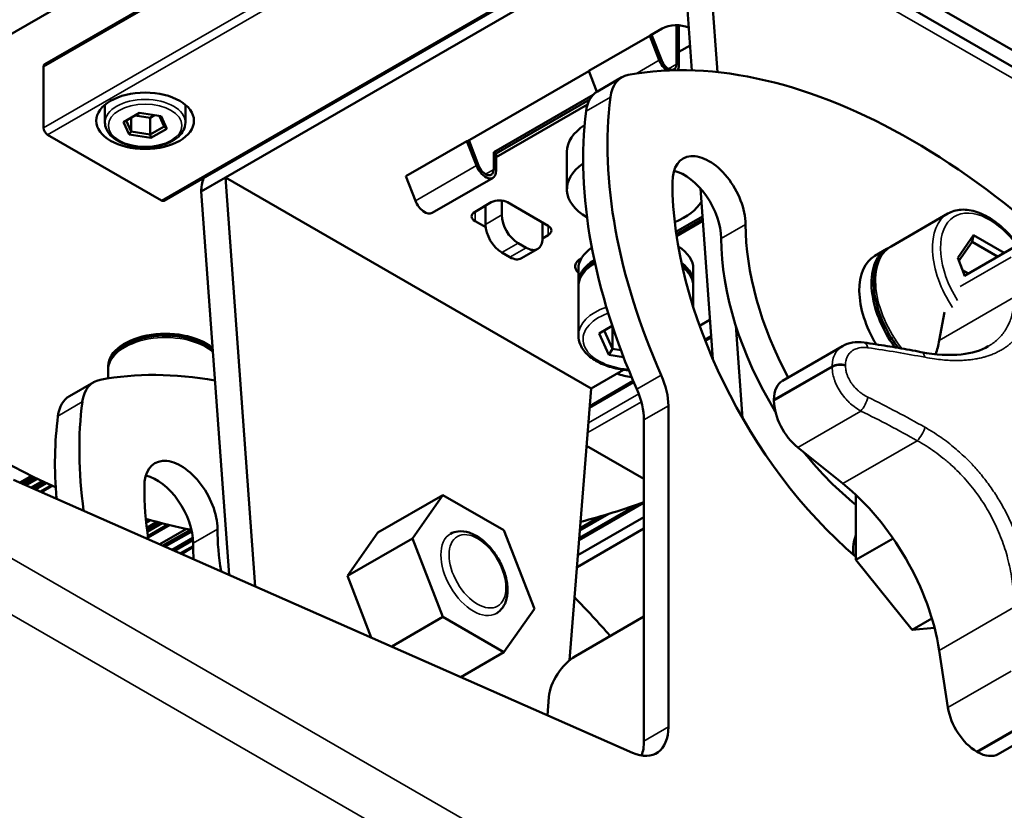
# Paper-space layout 'Sheet_1' of a CAD drawing. Header units: millimetres. Extents: x 0 to 118, y 0 to 118.
# Tile 37 of 206: x 37.34 to 40.72, y 29.99 to 32.7. Entities that reach past the tile are written whole.
import ezdxf

# ---------------------------------------------------------------- set-up
doc = ezdxf.new("R2010")
doc.units = ezdxf.units.MM
doc.layers.add('Visible (ANSI)', color=7, linetype='Continuous', lineweight=50)
doc.layers.add('Visible Narrow (ANSI)', color=7, linetype='Continuous', lineweight=35)

psp = doc.layouts.new('Sheet_1')

# ---------------------------------------------------------------- linework, layer by layer
at = {"layer": 'Visible (ANSI)'}
for p, q in [((40.40405, 34.43883), (37.2861, 32.63868)), ((40.63084, 34.39962), (37.42937, 32.55125)), ((41.04027, 33.93156), (37.8388, 32.08319)), ((39.7389, 33.18021), (40.90933, 32.50447)), ((40.91967, 32.44201), (39.68998, 33.15197)), ((39.734, 32.52405), (39.69138, 33.11122)), ((38.04889, 32.16292), (39.60786, 33.063)), ((39.60786, 33.063), (39.64655, 32.5301)), ((39.54523, 32.67323), (39.50366, 32.64924)), ((39.59394, 32.55188), (39.59394, 32.68488)), ((39.6023, 32.68459), (39.6023, 32.54706)), ((39.50219, 32.6491), (39.2934, 32.52856)), ((39.50219, 32.6491), (39.50942, 32.64975)), ((39.53476, 32.56516), (39.50219, 32.6491)), ((39.50942, 32.64975), (39.542, 32.5658)), ((39.6023, 32.59367), (39.64034, 32.61564)), ((37.4253, 32.54224), (37.4253, 32.33329)), ((39.29363, 32.52797), (38.87729, 32.2876)), ((39.2934, 32.52856), (39.32122, 32.45686)), ((39.40696, 32.50642), (39.32344, 32.4582)), ((38.96757, 32.24972), (39.30876, 32.4467)), ((38.97592, 32.24489), (39.29653, 32.43)), ((37.63549, 32.35097), (37.63549, 32.4122)), ((37.91108, 32.35097), (37.91108, 32.4122)), ((38.97592, 32.23204), (39.28918, 32.4129)), ((37.7534, 32.38416), (37.69909, 32.35281)), ((37.70787, 32.35788), (37.7254, 32.32011)), ((37.7254, 32.368), (37.7254, 32.32011)), ((37.79081, 32.36786), (37.73903, 32.37587)), ((37.8276, 32.37269), (37.7534, 32.38416)), ((37.80518, 32.37615), (37.79081, 32.36786)), ((37.79081, 32.36786), (37.79081, 32.31)), ((37.83869, 32.33764), (37.82203, 32.37355)), ((37.84747, 32.32985), (37.8276, 32.37269)), ((37.69909, 32.35281), (37.71897, 32.30997)), ((37.79081, 32.31), (37.83869, 32.33764)), ((37.79316, 32.2985), (37.84747, 32.32985)), ((37.84747, 32.32985), (37.83869, 32.33764)), ((37.43922, 32.30918), (37.82896, 32.08417)), ((37.71897, 32.30997), (37.7254, 32.32011)), ((37.71897, 32.30997), (37.79316, 32.2985)), ((37.7254, 32.32011), (37.79081, 32.31)), ((37.79316, 32.2985), (37.79081, 32.31)), ((38.87582, 32.28747), (38.66703, 32.16692)), ((38.87582, 32.28747), (38.88305, 32.28811)), ((38.90839, 32.20352), (38.87582, 32.28747)), ((38.88305, 32.28811), (38.91562, 32.20417)), ((38.97592, 32.24489), (38.96757, 32.24972)), ((38.96757, 32.24972), (38.96757, 32.19025)), ((38.97592, 32.24489), (38.97592, 32.18542)), ((39.21853, 32.25132), (39.21853, 32.12274)), ((37.96537, 32.1147), (38.04889, 32.16292)), ((38.15064, 30.76118), (38.04889, 32.16292)), ((38.04889, 32.16292), (39.30164, 31.43965)), ((38.66703, 32.16692), (38.6996, 32.08297)), ((38.75653, 32.04145), (38.96532, 32.16199)), ((39.67592, 32.1255), (39.71841, 31.54014)), ((37.96537, 32.1147), (38.06075, 30.80087)), ((38.95922, 32.07774), (38.90354, 32.04559)), ((38.93973, 32.00219), (38.93973, 32.06649)), ((38.99541, 32.03434), (38.99541, 32.08388)), ((39.15409, 31.99737), (39.0149, 32.07774)), ((39.59221, 31.97708), (39.68289, 32.02944)), ((39.59347, 31.96817), (39.68356, 32.02018)), ((40.52387, 32.03898), (40.329, 31.92647)), ((38.90354, 32.01345), (38.94036, 31.99219)), ((39.1346, 31.95398), (39.1346, 32.00862)), ((39.59435, 31.96225), (39.68401, 32.01401)), ((39.1346, 31.95398), (39.15409, 31.96523)), ((40.61157, 31.96502), (40.55739, 31.88795)), ((40.61157, 31.96502), (40.60686, 31.94202)), ((40.71664, 31.90435), (40.61157, 31.96502)), ((39.07893, 31.92183), (39.05109, 31.9379)), ((39.06262, 31.88579), (39.1183, 31.91793)), ((40.31508, 31.91843), (40.27332, 31.89432)), ((40.60686, 31.94202), (40.56147, 31.87744)), ((40.58134, 31.82624), (40.75723, 31.92778)), ((40.69437, 31.89149), (40.60686, 31.94202)), ((38.99541, 31.90576), (39.02325, 31.88969)), ((39.2688, 31.8868), (39.26684, 31.88567)), ((40.55739, 31.88795), (40.58214, 31.82417)), ((39.2579, 31.80129), (39.2579, 31.8495)), ((39.6516, 31.80129), (39.6516, 31.8495)), ((40.57394, 31.8453), (40.59415, 31.83363)), ((39.2579, 31.62127), (39.2579, 31.78843)), ((39.6516, 31.71833), (39.6516, 31.78843)), ((40.51229, 31.70137), (40.49416, 31.60398)), ((39.37393, 31.65423), (39.32842, 31.62795)), ((39.37513, 31.65063), (39.37513, 31.5753)), ((39.70865, 31.67464), (39.67325, 31.6542)), ((39.82008, 31.33826), (39.79706, 31.65535)), ((39.32842, 31.62795), (39.36227, 31.55502)), ((39.34599, 31.6381), (39.37513, 31.5753)), ((39.69098, 31.6068), (39.71266, 31.61932)), ((40.16289, 31.58465), (39.95737, 31.46598)), ((39.36227, 31.55502), (39.37513, 31.5753)), ((39.36227, 31.55502), (39.41229, 31.54728)), ((39.37513, 31.5753), (39.40329, 31.57095)), ((37.64603, 31.47418), (37.64603, 31.50072)), ((39.41257, 31.5037), (39.30164, 31.43965)), ((37.59744, 31.46169), (37.51392, 31.41347)), ((39.29685, 31.37925), (39.44573, 31.46521)), ((39.30164, 31.43965), (39.2278, 30.50782)), ((39.56611, 31.37989), (39.56611, 30.27917)), ((39.48259, 31.33167), (39.48259, 30.23095)), ((39.48259, 31.12944), (39.28605, 31.24292)), ((40.00914, 31.23739), (40.16379, 31.11344)), ((37.32273, 31.1267), (39.44317, 30.19052)), ((37.34443, 31.11712), (37.38377, 31.13983)), ((37.35125, 31.11411), (37.39027, 31.13662)), ((37.39416, 31.13471), (37.35536, 31.11229)), ((37.36198, 31.10937), (37.40053, 31.13161)), ((37.40443, 31.12973), (37.36607, 31.10757)), ((37.38306, 31.10007), (37.4209, 31.1219)), ((37.42484, 31.12005), (37.38714, 31.09827)), ((37.39373, 31.09536), (37.43132, 31.11704)), ((37.43528, 31.11522), (37.3978, 31.09356)), ((37.41468, 31.08611), (37.45197, 31.10764)), ((38.7935, 31.07404), (38.57079, 30.94546)), ((38.68903, 30.92541), (38.7935, 31.07404)), ((38.7935, 31.07404), (39.00245, 30.9534)), ((40.2084, 31.07471), (40.2084, 30.85184)), ((37.46433, 31.06419), (37.46887, 31.06681)), ((39.48259, 31.04767), (39.26041, 30.9194)), ((39.45751, 31.04079), (39.26105, 30.92736)), ((39.36213, 31.00969), (39.26304, 30.95247)), ((37.77977, 30.99118), (37.77603, 30.98902)), ((37.77674, 30.98182), (37.78874, 30.98874)), ((37.79281, 30.98765), (37.77708, 30.97856)), ((37.7789, 30.962), (37.81378, 30.98212)), ((37.81818, 30.98099), (37.77931, 30.95853)), ((37.78017, 30.95146), (37.8273, 30.97866)), ((37.83143, 30.97762), (37.78057, 30.94823)), ((37.78259, 30.93305), (37.8513, 30.9727)), ((39.25632, 30.86774), (39.48259, 30.99838)), ((39.33265, 31.00095), (39.26372, 30.96116)), ((37.824, 30.90539), (37.91516, 30.95802)), ((37.92815, 30.95523), (37.8341, 30.90093)), ((37.93315, 30.94968), (37.84238, 30.89728)), ((38.57079, 30.94546), (38.46632, 30.79683)), ((39.00245, 30.9534), (39.10692, 30.68414)), ((39.48259, 30.95894), (39.25305, 30.82641)), ((37.93657, 30.9277), (37.86589, 30.8869)), ((37.93722, 30.9197), (37.87411, 30.88326)), ((38.68903, 30.92541), (38.46632, 30.79683)), ((38.7935, 30.65615), (38.68903, 30.92541)), ((40.2084, 30.85184), (40.33592, 30.92546)), ((37.89425, 30.87437), (37.9376, 30.8994)), ((40.2084, 30.85184), (40.40127, 30.6119)), ((38.46632, 30.79683), (38.54826, 30.58563)), ((39.10692, 30.68414), (39.00245, 30.53551)), ((38.7935, 30.65615), (38.61802, 30.55483)), ((39.00245, 30.53551), (38.7935, 30.65615)), ((39.48259, 30.65734), (39.24749, 30.52161)), ((40.40127, 30.6119), (40.46906, 30.65104)), ((40.40127, 30.6119), (40.47811, 30.61876)), ((39.00245, 30.53551), (38.85482, 30.45028)), ((40.49416, 30.54122), (40.52418, 30.34531)), ((39.15669, 30.38152), (39.15175, 30.31918)), ((40.69627, 30.18617), (40.9018, 30.30483))]:
    psp.add_line(p, q, dxfattribs=at)
for centre, major_axis, ratio, start_param, end_param in [((39.59394, 32.64511), (-0.0689, 0), 0.5773503, 4.0574761, 5.4977871), ((38.53885, 31.9154), (-1.77165, 0), 0.5773503, 5.4977871, 7.2039124), ((40.40127, 30.25109), (-1.24857, 2.16259), 0.5773503, 4.9144796, 6.0810947), ((39.56611, 32.56796), (-0.02559, 0.04432), 0.5773503, 1.3089969, 2.2169829), ((39.56611, 32.56796), (0.01969, -0.0341), 0.5773503, 4.4505896, 7.0685835), ((37.43922, 32.5342), (-0.00984, 0.01705), 0.5773503, 0, 0.7853982), ((39.56611, 32.56796), (0.02559, -0.04432), 0.5773503, 0.3216958, 0.7853982), ((39.50539, 32.33594), (-0.09843, 0.17048), 0.5773503, 6.0810947, 6.9283757), ((39.42187, 32.28772), (-0.09843, 0.17048), 0.5773503, 0, 0.6451904), ((40.40127, 31.6727), (-0.73819, 1.27858), 0.5773503, 0.6451904, 1.3885896), ((40.31775, 31.62448), (0.73819, -1.27858), 0.5773503, 3.786783, 4.5301822), ((37.43922, 32.32526), (0.00984, -0.01705), 0.5773503, 3.9269908, 5.4977871), ((39.45475, 32.25132), (-0.23622, 0), 0.5773503, 5.5526305, 6.2831853), ((39.7053, 32.07452), (-0.08858, 0.15343), 0.5773503, 3.9269908, 7.0685835), ((38.93973, 32.20632), (0.02559, -0.04432), 0.5773503, 4.4505896, 7.0685835), ((38.93973, 32.20632), (0.01969, -0.0341), 0.5773503, 4.4505896, 7.0685835), ((39.45475, 32.12274), (-0.23622, 0), 0.5773503, 5.5843768, 7.0657642), ((38.04889, 32.16292), (0.05906, 0.10229), 0.5773503, 1.9106332, 2.3561945), ((39.62178, 32.0263), (0.08858, -0.15343), 0.5773503, 0.7853982, 2.65071), ((40.40127, 31.6727), (0.58071, -1.00582), 0.5773503, 3.9269908, 5.2607184), ((38.98706, 32.06166), (-0.03937, 0), 0.5773503, 3.9269908, 5.4977871), ((37.82896, 32.10024), (0.00984, -0.01705), 0.5773503, 5.4977871, 6.2831853), ((38.73094, 32.08577), (0.02559, -0.04432), 0.5773503, 4.4505896, 6.2831853), ((39.45475, 32.12274), (0.23622, 0), 0.5773503, 5.3118785, 5.9662341), ((38.93138, 32.02952), (-0.03937, 0), 0.5773503, 5.4977871, 7.0685835), ((39.05109, 32.00219), (-0.03937, 0.06819), 0.5773503, 0.7853982, 2.3561945), ((38.99541, 31.97005), (0.03937, -0.06819), 0.5773503, 3.9269908, 5.4977871), ((39.12625, 31.9813), (0.03937, 0), 0.5773503, 5.4977871, 7.0685835), ((40.40127, 31.6727), (-0.40354, 0.69896), 0.5773503, 0.7853982, 1.5175815), ((39.07893, 31.98612), (0.03937, -0.06819), 0.5773503, 5.4977871, 7.0685835), ((40.31775, 31.62448), (0.40354, -0.69896), 0.5773503, 3.9269908, 4.7569707), ((39.45475, 31.8495), (-0.19685, 0), 0.5773503, 5.5855822, 6.2831853), ((39.45475, 31.8495), (0.19685, 0), 0.5773503, 0, 0.7390636), ((40.44303, 31.69681), (-0.12795, 0.22162), 0.5773503, 6.2307115, 8.0536336), ((39.02325, 31.95398), (0.03937, -0.06819), 0.5773503, 5.4977871, 6.2831853), ((39.31556, 31.85754), (-0.0689, 0), 0.5773503, 5.4977871, 6.8625005), ((40.40127, 31.6727), (-0.12795, 0.22162), 0.5773503, 0, 1.6064569), ((39.45475, 31.80129), (-0.19685, 0), 0.5773503, 5.5202144, 6.3376851), ((39.45475, 31.80129), (0.19685, 0), 0.5773503, 6.2286855, 6.9358142), ((37.84288, 31.51358), (-0.19685, 0), 0.5773503, 3.7510906, 6.3376851), ((40.23084, 31.55819), (0.00561, 0.03897), 0.4927311, 0.0000113, 0.0000295), ((40.08423, 31.93252), (0.29528, -0.51143), 0.5773503, 0.4780229, 0.593699), ((38.59175, 29.20636), (-1.24857, 2.16259), 0.5773503, 5.8320825, 6.0810947), ((39.48955, 31.58832), (-0.19685, 0), 0.5773503, 1.0380784, 1.3171808), ((39.42691, 31.46025), (-0.09843, 0.17048), 0.5773503, 3.9269908, 4.5301822), ((37.69586, 31.29121), (-0.09843, 0.17048), 0.5773503, 6.0810947, 6.9283757), ((40.02823, 31.34324), (-0.07087, 0.12274), 0.5773503, 0, 0.7830582), ((37.61234, 31.24299), (-0.09843, 0.17048), 0.5773503, 0, 0.6451904), ((39.34339, 31.41203), (0.09843, -0.17048), 0.5773503, 0.7853982, 1.3885896), ((38.59175, 30.62797), (-0.73819, 1.27858), 0.5773503, 0.6451904, 0.9532343), ((40.62398, 30.99765), (-0.49213, 0.85239), 0.5773503, 0.7830238, 0.7877725), ((40.02823, 31.33997), (0.07087, -0.12274), 0.5773503, 3.9293308, 5.306088), ((38.50823, 30.57975), (0.73819, -1.27858), 0.5773503, 3.786783, 4.0246992), ((40.31775, 31.62448), (0.40354, -0.69896), 0.5773503, 4.9732624, 5.304975), ((37.89577, 31.02979), (-0.08858, 0.15343), 0.5773503, 3.9269908, 7.0685835), ((37.81226, 30.98157), (0.08858, -0.15343), 0.5773503, 0.7853982, 2.65071), ((40.08423, 30.68602), (0.29528, -0.51143), 0.5773503, 0.9770973, 2.1644954), ((38.59175, 30.62797), (0.58071, -1.00582), 0.5773503, 3.9269908, 4.1086006), ((38.53885, 31.9154), (-1.77165, 0), 0.5773503, 1.9933655, 2.1325688), ((38.53885, 31.9154), (-1.77165, 0), 0.5773503, 1.1254811, 1.2212617), ((38.59175, 30.62797), (-0.40354, 0.69896), 0.5773503, 0.7853982, 0.9953947), ((38.50823, 30.57975), (0.40354, -0.69896), 0.5773503, 3.9269908, 4.0086059), ((40.31775, 30.82085), (0.08366, -0.14491), 0.5773503, 3.5353477, 4.0701187), ((38.59175, 29.20636), (1.24857, -2.16259), 0.5773503, 1.9016369, 1.9772915), ((39.24021, 30.42974), (0.06631, 0.09774), 0.5248339, 0.8253847, 2.396181), ((40.62256, 30.31055), (0.07087, -0.12274), 0.5773503, 4.11869, 5.4954494), ((39.42691, 30.35954), (0.09843, -0.17048), 0.5773503, 5.6148959, 7.0685835), ((39.34339, 30.31132), (0.09843, -0.17048), 0.5773503, 0.438149, 0.7853982), ((40.62398, 30.99765), (-0.49213, 0.85239), 0.5773503, 2.3538204, 2.3585686), ((40.6254, 30.30892), (0.07087, -0.12274), 0.5773503, 5.5001249, 6.2831853)]:
    psp.add_ellipse(centre, major_axis=major_axis, ratio=ratio, start_param=start_param, end_param=end_param, dxfattribs=at)
psp.add_ellipse((37.77328, 32.3574), major_axis=(0.16732, 0), ratio=0.5773503, dxfattribs=at)
for points, knots in [([(37.91108, 32.35097), (37.91108, 32.34243), (37.909, 32.33391), (37.90097, 32.3175), (37.89478, 32.30969), (37.87856, 32.29515), (37.86818, 32.2886), (37.84453, 32.27777), (37.83119, 32.27355), (37.80315, 32.2679), (37.78844, 32.26645), (37.75906, 32.2664), (37.7444, 32.26778), (37.71642, 32.27327), (37.70313, 32.27739), (37.67916, 32.28814), (37.6685, 32.29478), (37.65122, 32.31014), (37.64451, 32.31886), (37.63717, 32.33561), (37.63549, 32.34328), (37.63549, 32.35097)], [0.7853982, 0.7853982, 0.7853982, 0.7853982, 1.0605685, 1.0605685, 1.3577761, 1.3577761, 1.6858434, 1.6858434, 2.0204583, 2.0204583, 2.352855, 2.352855, 2.6840935, 2.6840935, 3.0164393, 3.0164393, 3.3510235, 3.3510235, 3.6792975, 3.6792975, 3.9269908, 3.9269908, 3.9269908, 3.9269908]), ([(40.52387, 32.03898), (40.5376, 32.04691), (40.55323, 32.05141), (40.58712, 32.05355), (40.60548, 32.05073), (40.64392, 32.03783), (40.66406, 32.02711), (40.7033, 31.99892), (40.72239, 31.98134), (40.74832, 31.95174), (40.75634, 31.94163), (40.76393, 31.93109)], [0.7853982, 0.7853982, 0.7853982, 0.7853982, 1.0643677, 1.0643677, 1.3643729, 1.3643729, 1.6921527, 1.6921527, 2.0252251, 2.0252251, 2.1840138, 2.1840138, 2.1840138, 2.1840138]), ([(40.35428, 31.57852), (40.34247, 31.59368), (40.33154, 31.60992), (40.30817, 31.65042), (40.29681, 31.6753), (40.27976, 31.72537), (40.27407, 31.75053), (40.26915, 31.79889), (40.26994, 31.82207), (40.27851, 31.86384), (40.28621, 31.88255), (40.30608, 31.90965), (40.31674, 31.9194), (40.329, 31.92647)], [5.2612555, 5.2612555, 5.2612555, 5.2612555, 5.4978501, 5.4978501, 5.8278699, 5.8278699, 6.1588971, 6.1588971, 6.4919602, 6.4919602, 6.8196232, 6.8196232, 7.0685835, 7.0685835, 7.0685835, 7.0685835]), ([(39.2579, 31.78843), (39.2579, 31.80063), (39.2609, 31.81278), (39.27245, 31.8362), (39.28136, 31.84734), (39.29892, 31.86293), (39.3061, 31.86822), (39.31392, 31.87307)], [3.92699082, 3.92699082, 3.92699082, 3.92699082, 4.20461279, 4.20461279, 4.50364413, 4.50364413, 4.6768097, 4.6768097, 4.6768097, 4.6768097]), ([(39.61331, 31.86039), (39.61458, 31.85934), (39.61583, 31.85827), (39.62924, 31.84636), (39.63877, 31.83399), (39.64921, 31.81024), (39.6516, 31.79935), (39.6516, 31.78843)], [6.45936132, 6.45936132, 6.45936132, 6.45936132, 6.49218728, 6.49218728, 6.82007094, 6.82007094, 7.06858347, 7.06858347, 7.06858347, 7.06858347]), ([(37.64603, 31.50072), (37.64603, 31.51292), (37.64903, 31.52508), (37.66058, 31.54849), (37.66949, 31.55964), (37.6928, 31.58033), (37.70767, 31.58965), (37.74151, 31.60501), (37.76056, 31.61099), (37.80064, 31.61898), (37.82165, 31.62102), (37.86362, 31.62105), (37.88456, 31.61905), (37.92449, 31.61117), (37.94346, 31.60528), (37.9775, 31.59), (37.99258, 31.58062), (38.00493, 31.5697)], [3.9269908, 3.9269908, 3.9269908, 3.9269908, 4.2046128, 4.2046128, 4.5036441, 4.5036441, 4.8315412, 4.8315412, 5.1651532, 5.1651532, 5.4966606, 5.4966606, 5.8271051, 5.8271051, 6.1585924, 6.1585924, 6.4899822, 6.4899822, 6.4899822, 6.4899822]), ([(39.43036, 31.50187), (39.41773, 31.50281), (39.40524, 31.50449), (39.37314, 31.51082), (39.35417, 31.51671), (39.32002, 31.53204), (39.30485, 31.5415), (39.28026, 31.56333), (39.27073, 31.5757), (39.26029, 31.59946), (39.2579, 31.61035), (39.2579, 31.62127)], [2.4847594, 2.4847594, 2.4847594, 2.4847594, 2.6855124, 2.6855124, 3.0169997, 3.0169997, 3.3505946, 3.3505946, 3.6784783, 3.6784783, 3.9269908, 3.9269908, 3.9269908, 3.9269908]), ([(40.16289, 31.58465), (40.17317, 31.59058), (40.18469, 31.59464), (40.20943, 31.59903), (40.223, 31.59909), (40.23645, 31.59716)], [0.00001333, 0.00001333, 0.00001333, 0.00001333, 0.10327201, 0.10327201, 0.21503406, 0.21503406, 0.21503406, 0.21503406]), ([(40.43142, 31.56442), (40.41873, 31.56687), (40.40597, 31.56927), (40.38033, 31.57395), (40.36745, 31.57624), (40.34157, 31.58072), (40.32857, 31.5829), (40.30245, 31.58716), (40.28933, 31.58923), (40.26297, 31.59327), (40.24974, 31.59524), (40.23645, 31.59716)], [3.343062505, 3.343062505, 3.343062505, 3.343062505, 3.358264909, 3.358264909, 3.373467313, 3.373467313, 3.388669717, 3.388669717, 3.403872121, 3.403872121, 3.419074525, 3.419074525, 3.419074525, 3.419074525]), ([(40.43142, 31.56442), (40.48178, 31.5547), (40.52941, 31.552), (40.60633, 31.56036), (40.63767, 31.57014), (40.66201, 31.5842)], [0, 0, 0, 0, 0.47577076, 0.47577076, 0.90568957, 0.90568957, 0.90568957, 0.90568957]), ([(38.97671, 30.66839), (38.98524, 30.67332), (38.9926, 30.68019), (39.00462, 30.69719), (39.00902, 30.70752), (39.01483, 30.73147), (39.01572, 30.74539), (39.01359, 30.77496), (39.01039, 30.79066), (39.00037, 30.82184), (38.99356, 30.8373), (38.97708, 30.86657), (38.96742, 30.88038), (38.94605, 30.90517), (38.93434, 30.91612), (38.90967, 30.93406), (38.89671, 30.94101), (38.87081, 30.9495), (38.85783, 30.95121), (38.8361, 30.94862), (38.82719, 30.94575), (38.81923, 30.94116)], [5.4977871, 5.4977871, 5.4977871, 5.4977871, 5.7577564, 5.7577564, 6.0422009, 6.0422009, 6.3696854, 6.3696854, 6.7111509, 6.7111509, 7.0499186, 7.0499186, 7.3868076, 7.3868076, 7.725207, 7.725207, 8.066645, 8.066645, 8.3968878, 8.3968878, 8.6393798, 8.6393798, 8.6393798, 8.6393798])]:
    psp.add_open_spline(points, degree=3, knots=knots, dxfattribs=at)
at = {"layer": 'Visible Narrow (ANSI)'}
for p, q in [((40.62677, 34.39061), (37.4253, 32.54224)), ((37.4253, 32.33329), (40.62677, 34.18166)), ((40.64068, 34.15755), (37.43922, 32.30918)), ((37.82896, 32.08417), (41.03043, 33.93253)), ((40.94413, 32.38794), (39.69138, 33.11122)), ((39.45433, 32.51872), (39.53476, 32.56516)), ((39.56611, 32.53581), (39.59394, 32.55188)), ((39.28404, 32.38976), (39.36756, 32.43798)), ((38.6996, 32.08297), (38.90839, 32.20352)), ((38.93973, 32.17417), (38.96757, 32.19025)), ((38.90354, 32.04559), (38.90354, 32.01345)), ((38.93973, 32.00219), (38.99541, 32.03434)), ((39.15409, 31.96523), (39.15409, 31.99737)), ((39.74706, 31.95398), (39.83057, 32.00219)), ((39.05109, 31.9379), (38.99541, 31.90576)), ((39.02325, 31.88969), (39.07893, 31.92183)), ((40.74058, 31.89017), (40.56594, 31.78934)), ((40.49416, 31.60398), (40.74903, 31.75112)), ((39.71313, 31.61293), (39.6931, 31.60137)), ((39.70896, 31.56231), (39.71649, 31.56665)), ((39.92801, 31.40137), (40.12738, 31.51648)), ((40.12738, 31.51266), (39.92801, 31.39756)), ((39.45803, 31.43703), (39.54154, 31.48524)), ((39.44802, 31.45987), (39.2963, 31.37227)), ((39.29229, 31.32175), (39.46456, 31.4212)), ((37.55803, 31.39325), (37.47452, 31.34503)), ((39.47346, 31.39419), (39.28963, 31.28806)), ((39.56611, 31.37989), (39.48259, 31.33167)), ((40.22553, 31.36232), (40.00914, 31.23739)), ((40.16379, 31.11344), (40.41865, 31.26058)), ((37.45652, 31.10561), (37.41925, 31.08409)), ((37.42003, 31.08374), (37.4573, 31.10526)), ((37.85817, 30.97104), (37.78332, 30.92783)), ((37.78342, 30.92709), (37.85915, 30.97081)), ((38.02105, 30.95746), (37.93753, 30.90925)), ((37.1998, 30.92381), (43.60274, 27.22707)), ((37.93767, 30.89479), (37.89882, 30.87236)), ((37.8996, 30.87201), (37.93768, 30.894)), ((43.51922, 27.08242), (37.11629, 30.77916)), ((40.74903, 30.68836), (40.49416, 30.54122)), ((40.52418, 30.34531), (40.74058, 30.47024)), ((40.62233, 30.19496), (40.82169, 30.31007)), ((40.82501, 30.30816), (40.62563, 30.19306)), ((39.48259, 30.23095), (39.56611, 30.27917))]:
    psp.add_line(p, q, dxfattribs=at)
for centre, major_axis, ratio, start_param, end_param in [((37.77328, 32.35097), (-0.1378, 0), 0.5773503, 3.1415927, 6.2831853), ((40.66574, 31.82539), (-0.11811, 0.20457), 0.5773503, 4.8946156, 7.9309785), ((40.65182, 31.81736), (-0.12795, 0.22162), 0.5773503, 0, 1.6909837), ((40.45695, 31.70485), (-0.12795, 0.22162), 0.5773503, 0, 1.8310356), ((39.45475, 31.78843), (-0.19685, 0), 0.5773503, 5.5022972, 6.2831853), ((39.45475, 31.78843), (0.19685, 0), 0.5773503, 0, 0.6234642), ((39.45475, 31.62127), (-0.19685, 0), 0.5773503, 5.2518464, 6.2831853), ((39.45475, 31.60841), (-0.1811, 0), 0.5773503, 5.2624883, 7.7119668), ((37.84288, 31.50072), (-0.19685, 0), 0.5773503, 3.7422167, 6.2831853), ((40.23084, 31.55819), (0.00561, 0.03897), 0.4927311, 5.3525441, 6.2831853), ((38.7519, 30.17359), (3.02184, 0.46298), 0.4567734, 0.9077552, 0.9837672), ((40.42396, 31.52576), (0.00746, 0.03866), 0.5475531, 5.3773607, 6.2831866), ((40.15522, 31.50033), (-0.03937, 0.00008), 0.5787228, 4.2453715, 5.4989801), ((40.15522, 31.49666), (0.03937, 0.00008), 0.5759744, 1.1013987, 2.3550072), ((40.82335, 31.11275), (-0.49213, 0.85239), 0.5773503, 0.783018, 0.7877783), ((40.8498, 31.12802), (0.47858, -0.82893), 0.5773503, 3.9246106, 3.929371), ((40.23084, 31.39082), (-0.01736, -0.03533), 0.2811448, 0.7827334, 2.2659927), ((38.7519, 29.74349), (-3.00547, 0.55945), 0.6767752, 4.2445347, 4.3205467), ((38.74706, 29.71748), (2.96692, -0.55227), 0.6767752, 1.102942, 1.178954), ((40.42396, 31.28908), (0.01934, 0.03429), 0.3320011, 3.9417575, 5.4250167), ((38.89797, 30.80477), (0.07874, -0.13638), 0.5773503, 3.1415927, 6.2831853)]:
    psp.add_ellipse(centre, major_axis=major_axis, ratio=ratio, start_param=start_param, end_param=end_param, dxfattribs=at)
for centre, major_axis in [((37.77328, 32.34133), (-0.12598, 0)), ((38.91189, 30.81281), (0.0689, -0.11933))]:
    psp.add_ellipse(centre, major_axis=major_axis, ratio=0.5773503, dxfattribs=at)
for points, knots in [([(40.44522, 31.5464), (40.45667, 31.54419), (40.46742, 31.54242), (40.47747, 31.54099), (40.48752, 31.53957), (40.49687, 31.53849), (40.50568, 31.53767), (40.5145, 31.53686), (40.52277, 31.5363), (40.53061, 31.53594), (40.53846, 31.53558), (40.54589, 31.53543), (40.55299, 31.53544), (40.5601, 31.53544), (40.56688, 31.53561), (40.5734, 31.53593), (40.57992, 31.53624), (40.58619, 31.53669), (40.59226, 31.53727), (40.59832, 31.53784), (40.60419, 31.53855), (40.60991, 31.53937), (40.61562, 31.5402), (40.62118, 31.54114), (40.62661, 31.54221), (40.63204, 31.54328), (40.63736, 31.54447), (40.64255, 31.54578), (40.64644, 31.54676), (40.65027, 31.5478), (40.65404, 31.54892), (40.6553, 31.5493), (40.65656, 31.54968), (40.65781, 31.55007), (40.6628, 31.55162), (40.66768, 31.5533), (40.67245, 31.55511), (40.67723, 31.55691), (40.6819, 31.55885), (40.68646, 31.56091), (40.69103, 31.56296), (40.69549, 31.56515), (40.69983, 31.56747), (40.70418, 31.56978), (40.7084, 31.57222), (40.71249, 31.57477), (40.71659, 31.57732), (40.72055, 31.58), (40.72437, 31.58278), (40.72819, 31.58556), (40.73187, 31.58845), (40.73541, 31.59144), (40.73894, 31.59444), (40.74234, 31.59753), (40.74559, 31.60073), (40.74884, 31.60393), (40.75196, 31.60723), (40.75495, 31.61064), (40.75793, 31.61405), (40.76078, 31.61757), (40.76351, 31.62121), (40.76584, 31.62432), (40.76808, 31.62752), (40.77022, 31.63083), (40.77059, 31.63139), (40.77096, 31.63196), (40.77132, 31.63253), (40.7733, 31.63565), (40.77521, 31.63887), (40.77704, 31.64219), (40.7775, 31.64302), (40.77795, 31.64385), (40.7784, 31.6447), (40.78064, 31.64892), (40.78276, 31.65331), (40.78476, 31.65791), (40.78676, 31.66252), (40.78864, 31.66734), (40.79038, 31.67243), (40.79212, 31.67753), (40.79373, 31.68289), (40.79517, 31.6886), (40.79661, 31.69431), (40.79789, 31.70036), (40.79896, 31.70687), (40.80004, 31.71338), (40.8009, 31.72034), (40.80147, 31.72791), (40.80198, 31.73464), (40.80226, 31.74186), (40.80222, 31.74958), (40.80222, 31.75055), (40.80221, 31.75152), (40.80219, 31.7525)], [0, 0, 0, 0, 0.037037, 0.037037, 0.037037, 0.0740741, 0.0740741, 0.0740741, 0.1111111, 0.1111111, 0.1111111, 0.1481481, 0.1481481, 0.1481481, 0.1851852, 0.1851852, 0.1851852, 0.2222222, 0.2222222, 0.2222222, 0.2592593, 0.2592593, 0.2592593, 0.2962963, 0.2962963, 0.2962963, 0.3333333, 0.3333333, 0.3333333, 0.3610591, 0.3610591, 0.3610591, 0.3703704, 0.3703704, 0.3703704, 0.4074074, 0.4074074, 0.4074074, 0.4444444, 0.4444444, 0.4444444, 0.4814815, 0.4814815, 0.4814815, 0.5185185, 0.5185185, 0.5185185, 0.5555556, 0.5555556, 0.5555556, 0.5925926, 0.5925926, 0.5925926, 0.6296296, 0.6296296, 0.6296296, 0.6666667, 0.6666667, 0.6666667, 0.7037037, 0.7037037, 0.7037037, 0.7353387, 0.7353387, 0.7353387, 0.7407407, 0.7407407, 0.7407407, 0.7703776, 0.7703776, 0.7703776, 0.7777778, 0.7777778, 0.7777778, 0.8148148, 0.8148148, 0.8148148, 0.8518519, 0.8518519, 0.8518519, 0.8888889, 0.8888889, 0.8888889, 0.9259259, 0.9259259, 0.9259259, 0.962963, 0.962963, 0.962963, 0.9958767, 0.9958767, 0.9958767, 1, 1, 1, 1]), ([(40.74903, 31.75112), (40.74926, 31.74341), (40.74915, 31.73583), (40.74822, 31.72102), (40.7474, 31.71378), (40.74507, 31.69967), (40.74356, 31.69279), (40.73983, 31.67943), (40.73762, 31.67295), (40.73313, 31.66195), (40.73101, 31.65733), (40.72572, 31.64711), (40.72243, 31.64158), (40.71523, 31.63097), (40.71132, 31.62588), (40.70289, 31.61616), (40.69837, 31.61152), (40.68873, 31.60274), (40.68362, 31.59858), (40.67307, 31.59096), (40.66767, 31.58746), (40.66202, 31.5842), (40.66202, 31.5842), (40.66201, 31.5842)], [0, 0, 0, 0, 0.05273072, 0.05273072, 0.10535054, 0.10535054, 0.15790772, 0.15790772, 0.21038596, 0.21038596, 0.25, 0.25, 0.30053692, 0.30053692, 0.35103859, 0.35103859, 0.4015192, 0.4015192, 0.45198948, 0.45198948, 0.5, 0.5, 0.5000225, 0.5000225, 0.5000225, 0.5000225]), ([(40.12738, 31.51648), (40.1274, 31.52383), (40.12815, 31.53085), (40.12959, 31.53737), (40.12963, 31.53758), (40.12968, 31.53779), (40.12972, 31.53799), (40.12975, 31.5381), (40.12977, 31.53821), (40.1298, 31.53831), (40.13124, 31.54455), (40.13329, 31.55034), (40.13595, 31.55573), (40.13606, 31.55594), (40.13616, 31.55615), (40.13627, 31.55636), (40.1364, 31.55662), (40.13654, 31.55689), (40.13668, 31.55715), (40.13947, 31.56251), (40.14291, 31.56746), (40.14693, 31.57185), (40.14726, 31.57221), (40.14759, 31.57256), (40.14792, 31.57291), (40.15188, 31.57705), (40.15636, 31.58066), (40.1613, 31.5837), (40.16182, 31.58402), (40.16235, 31.58433), (40.16289, 31.58464)], [0, 0, 0, 0, 0.13629897, 0.13629897, 0.13629897, 0.14062971, 0.14062971, 0.14062971, 0.14285714, 0.14285714, 0.14285714, 0.27409415, 0.27409415, 0.27409415, 0.27922731, 0.27922731, 0.27922731, 0.28571429, 0.28571429, 0.28571429, 0.41784742, 0.41784742, 0.41784742, 0.42857143, 0.42857143, 0.42857143, 0.55585778, 0.55585778, 0.55585778, 0.5694065, 0.5694065, 0.5694065, 0.5694065]), ([(40.17299, 31.52064), (40.173, 31.52613), (40.17361, 31.53144), (40.17576, 31.5404), (40.17708, 31.54417), (40.17912, 31.54851), (40.17951, 31.54929), (40.18219, 31.55434), (40.18498, 31.55824), (40.19033, 31.56391), (40.1926, 31.56594), (40.19646, 31.56884), (40.19793, 31.56984), (40.20378, 31.57341), (40.20853, 31.57553), (40.21559, 31.57767), (40.21761, 31.57819), (40.22318, 31.57935), (40.22682, 31.57984), (40.23612, 31.58043), (40.24191, 31.58023), (40.2484, 31.57941), (40.249, 31.57933), (40.24959, 31.57925)], [0, 0, 0, 0, 0.1396578, 0.1396578, 0.25, 0.25, 0.2748686, 0.2748686, 0.4122439, 0.4122439, 0.5, 0.5, 0.5506311, 0.5506311, 0.6942739, 0.6942739, 0.75, 0.75, 0.8445206, 0.8445206, 0.9858271, 0.9858271, 1, 1, 1, 1]), ([(40.12738, 31.51266), (40.1274, 31.50483), (40.12825, 31.49685), (40.1298, 31.48898), (40.12988, 31.48857), (40.12996, 31.48816), (40.13005, 31.48775), (40.1315, 31.48069), (40.1335, 31.47373), (40.13601, 31.46676), (40.13615, 31.46638), (40.13629, 31.46601), (40.13643, 31.46563), (40.1366, 31.46517), (40.13677, 31.4647), (40.13695, 31.46424), (40.13971, 31.45695), (40.14305, 31.44964), (40.14715, 31.44212), (40.14734, 31.44179), (40.14752, 31.44145), (40.14771, 31.44111), (40.15196, 31.43343), (40.15702, 31.42557), (40.16268, 31.41801), (40.16276, 31.4179), (40.16284, 31.41779), (40.16292, 31.41768), (40.1679, 31.41106), (40.17333, 31.40468), (40.17896, 31.39878), (40.17987, 31.39783), (40.18078, 31.3969), (40.18169, 31.39597), (40.18758, 31.39003), (40.1936, 31.38465), (40.19985, 31.37967), (40.20074, 31.37896), (40.20164, 31.37826), (40.20255, 31.37756), (40.20269, 31.37745), (40.20282, 31.37735), (40.20296, 31.37724), (40.21024, 31.37167), (40.21785, 31.36665), (40.22553, 31.36232)], [0, 0, 0, 0, 0.14285714, 0.14285714, 0.14285714, 0.15034715, 0.15034715, 0.15034715, 0.27873048, 0.27873048, 0.27873048, 0.28571429, 0.28571429, 0.28571429, 0.29421426, 0.29421426, 0.29421426, 0.42857143, 0.42857143, 0.42857143, 0.43460894, 0.43460894, 0.43460894, 0.57142857, 0.57142857, 0.57142857, 0.57339483, 0.57339483, 0.57339483, 0.6932983, 0.6932983, 0.6932983, 0.71258002, 0.71258002, 0.71258002, 0.83666724, 0.83666724, 0.83666724, 0.85445735, 0.85445735, 0.85445735, 0.85714286, 0.85714286, 0.85714286, 1, 1, 1, 1]), ([(40.24959, 31.4097), (40.24347, 31.41271), (40.23745, 31.41623), (40.22754, 31.42302), (40.22353, 31.42607), (40.21822, 31.43054), (40.21679, 31.4318), (40.21012, 31.43786), (40.2052, 31.44301), (40.19875, 31.45083), (40.19685, 31.45328), (40.19284, 31.45883), (40.19077, 31.46197), (40.18558, 31.47058), (40.18276, 31.47615), (40.17985, 31.48324), (40.17928, 31.48471), (40.17723, 31.49038), (40.17599, 31.49459), (40.17385, 31.50428), (40.17316, 31.50973), (40.173, 31.51566), (40.17299, 31.51629), (40.17299, 31.51692)], [0.00000001, 0.00000001, 0.00000001, 0.00000001, 0.14618123, 0.14618123, 0.25, 0.25, 0.28933425, 0.28933425, 0.43552187, 0.43552187, 0.5, 0.5, 0.57932291, 0.57932291, 0.71464924, 0.71464924, 0.75, 0.75, 0.85090309, 0.85090309, 0.98396904, 0.98396904, 1, 1, 1, 1]), ([(40.80219, 30.68834), (40.80233, 30.70153), (40.80205, 30.71412), (40.80148, 30.72606), (40.80091, 30.738), (40.80005, 30.74928), (40.79898, 30.76005), (40.79792, 30.77082), (40.79664, 30.78108), (40.7952, 30.79095), (40.79376, 30.80081), (40.79217, 30.81028), (40.79043, 30.81946), (40.7887, 30.82864), (40.78682, 30.83754), (40.78483, 30.84622), (40.78283, 30.85489), (40.78071, 30.86336), (40.77848, 30.87166), (40.77624, 30.87996), (40.77388, 30.88811), (40.77141, 30.89614), (40.76936, 30.90277), (40.76724, 30.90932), (40.76503, 30.91582), (40.76456, 30.91719), (40.76409, 30.91856), (40.76361, 30.91993), (40.76089, 30.92777), (40.75804, 30.93554), (40.75506, 30.94326), (40.75208, 30.95098), (40.74897, 30.95865), (40.74571, 30.9663), (40.74246, 30.97394), (40.73906, 30.98155), (40.73552, 30.98912), (40.73198, 30.9967), (40.72829, 31.00425), (40.72447, 31.01175), (40.72064, 31.01925), (40.71667, 31.02671), (40.71257, 31.03411), (40.70847, 31.0415), (40.70424, 31.04883), (40.69989, 31.05608), (40.69554, 31.06332), (40.69107, 31.07048), (40.68649, 31.07754), (40.68191, 31.0846), (40.67722, 31.09156), (40.67243, 31.09842), (40.66764, 31.10527), (40.66275, 31.11202), (40.65776, 31.11866), (40.65277, 31.12531), (40.64768, 31.13184), (40.64248, 31.13829), (40.63729, 31.14473), (40.63198, 31.15109), (40.62655, 31.15737), (40.62194, 31.16269), (40.61724, 31.16797), (40.61243, 31.17321), (40.61157, 31.17415), (40.6107, 31.17509), (40.60983, 31.17602), (40.60541, 31.1808), (40.60089, 31.18554), (40.59625, 31.19026), (40.59491, 31.19163), (40.59355, 31.19301), (40.59218, 31.19438), (40.58611, 31.20047), (40.57985, 31.20653), (40.57333, 31.21259), (40.56682, 31.21865), (40.56007, 31.22472), (40.55299, 31.23081), (40.54591, 31.2369), (40.53851, 31.24302), (40.53069, 31.2492), (40.52287, 31.25537), (40.51463, 31.2616), (40.50584, 31.26791), (40.49705, 31.27423), (40.4877, 31.28062), (40.47763, 31.28709), (40.46756, 31.29357), (40.45676, 31.30013), (40.44522, 31.30664)], [0, 0, 0, 0, 0.037037, 0.037037, 0.037037, 0.0740741, 0.0740741, 0.0740741, 0.1111111, 0.1111111, 0.1111111, 0.1481481, 0.1481481, 0.1481481, 0.1851852, 0.1851852, 0.1851852, 0.2222222, 0.2222222, 0.2222222, 0.2592593, 0.2592593, 0.2592593, 0.2898362, 0.2898362, 0.2898362, 0.2962963, 0.2962963, 0.2962963, 0.3333333, 0.3333333, 0.3333333, 0.3703704, 0.3703704, 0.3703704, 0.4074074, 0.4074074, 0.4074074, 0.4444444, 0.4444444, 0.4444444, 0.4814815, 0.4814815, 0.4814815, 0.5185185, 0.5185185, 0.5185185, 0.5555556, 0.5555556, 0.5555556, 0.5925926, 0.5925926, 0.5925926, 0.6296296, 0.6296296, 0.6296296, 0.6666667, 0.6666667, 0.6666667, 0.7037037, 0.7037037, 0.7037037, 0.7350993, 0.7350993, 0.7350993, 0.7407407, 0.7407407, 0.7407407, 0.7694261, 0.7694261, 0.7694261, 0.7777778, 0.7777778, 0.7777778, 0.8148148, 0.8148148, 0.8148148, 0.8518519, 0.8518519, 0.8518519, 0.8888889, 0.8888889, 0.8888889, 0.9259259, 0.9259259, 0.9259259, 0.962963, 0.962963, 0.962963, 1, 1, 1, 1]), ([(40.41865, 31.26058), (40.42891, 31.25493), (40.43905, 31.24895), (40.45904, 31.23634), (40.46889, 31.22973), (40.48825, 31.21589), (40.49777, 31.20866), (40.51643, 31.19363), (40.52557, 31.18582), (40.54148, 31.17144), (40.54832, 31.16497), (40.56338, 31.1501), (40.57152, 31.1416), (40.58737, 31.12414), (40.59507, 31.11517), (40.60999, 31.09681), (40.61722, 31.08741), (40.63117, 31.06822), (40.6379, 31.05843), (40.65049, 31.03899), (40.65638, 31.02936), (40.66796, 31.0093), (40.67363, 30.99885), (40.68438, 30.97767), (40.68946, 30.96694), (40.69904, 30.94524), (40.70354, 30.93428), (40.71191, 30.91216), (40.71579, 30.901), (40.72275, 30.87909), (40.72586, 30.86835), (40.73176, 30.84578), (40.7345, 30.83395), (40.73928, 30.8102), (40.74132, 30.79829), (40.7447, 30.77446), (40.74605, 30.76253), (40.74803, 30.7387), (40.74867, 30.7268), (40.74918, 30.70605), (40.7492, 30.69719), (40.74903, 30.68836)], [0, 0, 0, 0, 0.0524656, 0.0524656, 0.1048244, 0.1048244, 0.1571231, 0.1571231, 0.2093467, 0.2093467, 0.25, 0.25, 0.3005574, 0.3005574, 0.3510801, 0.3510801, 0.4015822, 0.4015822, 0.4520743, 0.4520743, 0.5, 0.5, 0.5504569, 0.5504569, 0.6009342, 0.6009342, 0.6514207, 0.6514207, 0.7019471, 0.7019471, 0.75, 0.75, 0.8024856, 0.8024856, 0.8550681, 0.8550681, 0.9077038, 0.9077038, 0.960444, 0.960444, 1, 1, 1, 1])]:
    psp.add_open_spline(points, degree=3, knots=knots, dxfattribs=at)

doc.saveas('drawing.dxf')
